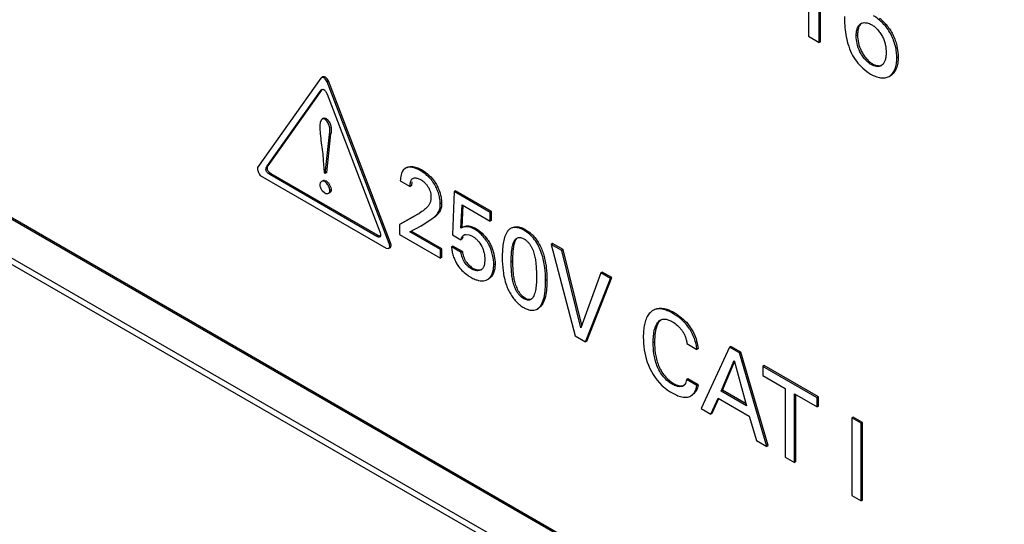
# Model space of a CAD drawing. Header units: inches. Extents: x 0 to 34, y 0 to 22.
# Tile 39 of 119: x 5.165 to 5.683, y 15.728 to 15.994. Entities that reach past the tile are written whole.
import ezdxf

# ---------------------------------------------------------------- set-up
doc = ezdxf.new("R2010")
doc.units = ezdxf.units.IN
doc.header["$LTSCALE"] = 1.87
doc.header["$MEASUREMENT"] = 0
doc.layers.get('0').update_dxf_attribs({"linetype": 'CONTINUOUS'})
doc.layers.add('02___PRT_ALL_AXES', color=7, linetype='CONTINUOUS')

msp = doc.modelspace()

# ---------------------------------------------------------------- linework, layer by layer
at = {"color": 7, "linetype": 'CONTINUOUS'}
for p, q in [((5.9000485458, 15.4614336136), (4.1322742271, 16.4821243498)), ((5.9007556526, 15.4618418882), (4.1329813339, 16.4825326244)), ((4.132284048, 16.4617202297), (5.9000460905, 15.4410365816)), ((5.5866323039, 15.9819027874), (5.5866323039, 16.0289592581)), ((5.5802712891, 16.0244043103), (5.5802712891, 15.9847590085)), ((5.5859251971, 15.9814945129), (5.5859251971, 16.0285509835)), ((5.5802712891, 15.9847590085), (5.5859251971, 15.9814945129)), ((5.6060821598, 15.9854286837), (5.605375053, 15.9850204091)), ((5.5866323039, 15.9819027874), (5.5859251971, 15.9814945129)), ((5.6274598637, 15.9737664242), (5.6267527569, 15.9733581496)), ((5.6087957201, 15.9679887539), (5.6109424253, 15.966202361)), ((5.6139128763, 15.9702983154), (5.6132057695, 15.9698900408)), ((5.3235759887, 15.9626567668), (5.2901456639, 15.9156205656)), ((5.3238820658, 15.9629202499), (5.3235759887, 15.9626567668)), ((5.324580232, 15.9633438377), (5.3238731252, 15.9629355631)), ((5.3274663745, 15.961227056), (5.3267592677, 15.9608187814)), ((5.3601099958, 15.8760405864), (5.3274663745, 15.961227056)), ((5.6109424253, 15.966202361), (5.6129710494, 15.9648596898)), ((5.6227271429, 15.9636135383), (5.6234342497, 15.9640218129)), ((5.2949753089, 15.9160990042), (5.3235075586, 15.9562436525)), ((5.2956824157, 15.9165072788), (5.323981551, 15.9563239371)), ((5.3235075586, 15.9562436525), (5.3239539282, 15.9566547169)), ((5.3242146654, 15.9566519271), (5.3235075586, 15.9562436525)), ((5.359402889, 15.8756323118), (5.3267592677, 15.9608187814)), ((5.3261783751, 15.9555118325), (5.3267592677, 15.9543497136)), ((5.3267592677, 15.9543497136), (5.3546011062, 15.8816939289)), ((5.323788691, 15.9407340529), (5.3231980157, 15.9394916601)), ((5.3242592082, 15.9411601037), (5.323788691, 15.9407340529)), ((5.3249663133, 15.9415683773), (5.3242592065, 15.9411601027)), ((5.3249663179, 15.94156838), (5.3253979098, 15.9417126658)), ((5.3253979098, 15.9417126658), (5.3262191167, 15.9415079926)), ((5.3262191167, 15.9415079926), (5.3255120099, 15.941099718)), ((5.3262191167, 15.9415079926), (5.3272817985, 15.9405369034)), ((5.3231980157, 15.9394916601), (5.322961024, 15.937811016)), ((5.3258577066, 15.9125646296), (5.3280634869, 15.9329932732)), ((5.3265648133, 15.9129729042), (5.3287705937, 15.9334015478)), ((5.3287705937, 15.9334015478), (5.3280634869, 15.9329932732)), ((5.2956824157, 15.9165072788), (5.2949753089, 15.9160990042)), ((5.3247739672, 15.9193138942), (5.3252149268, 15.9129357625)), ((5.3680829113, 15.9152361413), (5.3668644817, 15.9141564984)), ((5.3684834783, 15.9154357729), (5.368080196, 15.9152408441)), ((5.3684697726, 15.9154595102), (5.3680828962, 15.9152361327)), ((5.3688037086, 15.9156206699), (5.3684834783, 15.9154357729)), ((5.2916211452, 15.9113797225), (5.3578872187, 15.8731185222)), ((5.2973126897, 15.9122989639), (5.2966055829, 15.9118906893)), ((5.3529418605, 15.8793628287), (5.2966055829, 15.9118906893)), ((5.3536489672, 15.8797711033), (5.2973126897, 15.9122989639)), ((5.3252149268, 15.9129357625), (5.3258577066, 15.9125646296)), ((5.3265648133, 15.9129729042), (5.3258577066, 15.9125646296)), ((5.3765513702, 15.9144261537), (5.3758442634, 15.9140178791)), ((5.3231760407, 15.9075537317), (5.322961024, 15.9066399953)), ((5.3238257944, 15.9082383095), (5.3231760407, 15.9075537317)), ((5.3245329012, 15.9086465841), (5.3238257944, 15.9082383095)), ((5.3253644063, 15.9088630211), (5.3262672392, 15.9086042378)), ((5.3262672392, 15.9086042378), (5.3255601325, 15.9081959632)), ((5.3262672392, 15.9086042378), (5.3272178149, 15.9077831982)), ((5.328254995, 15.9035833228), (5.3280402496, 15.9047289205)), ((5.3287306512, 15.9051869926), (5.3289621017, 15.9039915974)), ((5.3653427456, 15.9086365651), (5.37049284, 15.9056629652)), ((5.3711999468, 15.9060712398), (5.37049284, 15.9056629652)), ((5.3713513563, 15.908128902), (5.3711999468, 15.9060712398)), ((5.3242020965, 15.9034591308), (5.3255601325, 15.902248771)), ((5.327611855, 15.9020424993), (5.3283189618, 15.9024507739)), ((5.3289621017, 15.9039915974), (5.328254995, 15.9035833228)), ((5.3936211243, 15.9030177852), (5.392738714, 15.8801830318)), ((5.3943282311, 15.9034260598), (5.3936211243, 15.9030177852)), ((5.4127159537, 15.89199267), (5.3936211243, 15.9030177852)), ((5.4134230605, 15.8924009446), (5.3943282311, 15.9034260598)), ((5.387053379, 15.8969176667), (5.3863462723, 15.8965093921)), ((5.3972077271, 15.8836598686), (5.3978455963, 15.8959882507)), ((5.3978455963, 15.8959882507), (5.4127159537, 15.8874022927)), ((5.3979148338, 15.8840681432), (5.3985116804, 15.895603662)), ((5.3745891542, 15.8910048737), (5.364848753, 15.8855775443)), ((5.3732180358, 15.8902559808), (5.3655558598, 15.8859858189)), ((5.374441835, 15.8909380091), (5.3737347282, 15.8905297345)), ((5.3762375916, 15.8848378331), (5.3825195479, 15.8889184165)), ((5.3832266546, 15.8893266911), (5.3825195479, 15.8889184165)), ((5.4134230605, 15.8924009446), (5.4127159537, 15.89199267)), ((5.4127159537, 15.8874022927), (5.4127159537, 15.89199267)), ((5.4134230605, 15.8878105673), (5.4134230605, 15.8924009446)), ((5.3655558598, 15.8859858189), (5.364848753, 15.8855775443)), ((5.364848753, 15.8855775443), (5.364848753, 15.8804167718)), ((5.3702964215, 15.8817455), (5.3762375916, 15.8848378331)), ((5.3769446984, 15.8852461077), (5.3762375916, 15.8848378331)), ((5.3979148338, 15.8840681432), (5.3972077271, 15.8836598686)), ((5.4050792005, 15.8835636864), (5.4043720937, 15.8831554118)), ((5.4050792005, 15.8835636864), (5.4060206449, 15.882966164)), ((5.4134230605, 15.8878105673), (5.4127159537, 15.8874022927)), ((5.4240763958, 15.883885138), (5.423369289, 15.8834768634)), ((5.3536489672, 15.8797711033), (5.3529418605, 15.8793628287)), ((5.3546920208, 15.879405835), (5.3536489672, 15.8797711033)), ((5.3549086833, 15.8795833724), (5.3545838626, 15.8790953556)), ((5.364848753, 15.8804167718), (5.3864469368, 15.8679462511)), ((5.3864469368, 15.8724203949), (5.3702964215, 15.8817455)), ((5.3871540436, 15.8728286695), (5.3710035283, 15.8821537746)), ((5.392738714, 15.8801830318), (5.3972077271, 15.8776026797)), ((5.3983191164, 15.8790276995), (5.3979148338, 15.8780109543)), ((5.399483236, 15.8803888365), (5.3987761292, 15.8799805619)), ((5.3987761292, 15.8799805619), (5.3999940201, 15.8803265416)), ((5.3999940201, 15.8803265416), (5.4015667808, 15.8801428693)), ((5.4015667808, 15.8801428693), (5.4033413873, 15.8793875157)), ((5.4060206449, 15.882966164), (5.4083510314, 15.881038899)), ((5.4311085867, 15.8829839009), (5.43040148, 15.8825756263)), ((5.4311085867, 15.8829839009), (5.4331511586, 15.881599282)), ((5.3578872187, 15.8731185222), (5.3592009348, 15.8729895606)), ((5.3599087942, 15.8733965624), (5.3592016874, 15.8729882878)), ((5.3601099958, 15.8760405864), (5.359402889, 15.8756323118)), ((5.3604485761, 15.8747534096), (5.3601099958, 15.8760405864)), ((5.3930043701, 15.8742679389), (5.3922972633, 15.8738596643)), ((5.3973997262, 15.8709135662), (5.3922972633, 15.8738596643)), ((5.398106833, 15.8713218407), (5.3930043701, 15.8742679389)), ((5.3979148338, 15.8780109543), (5.3972077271, 15.8776026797)), ((5.4455473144, 15.8755526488), (5.4448402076, 15.8751443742)), ((5.4502878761, 15.8719989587), (5.4448402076, 15.8751443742)), ((5.4448402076, 15.8751443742), (5.4574571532, 15.8269458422)), ((5.4509949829, 15.8724072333), (5.4455473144, 15.8755526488)), ((5.3871540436, 15.8728286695), (5.3864469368, 15.8724203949)), ((5.3864469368, 15.8679462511), (5.3864469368, 15.8724203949)), ((5.3871540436, 15.8683545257), (5.3864469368, 15.8679462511)), ((5.3871540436, 15.8683545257), (5.3871540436, 15.8728286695)), ((5.398106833, 15.8713218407), (5.3973997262, 15.8709135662)), ((5.4509949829, 15.8724072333), (5.4502878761, 15.8719989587)), ((5.4603484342, 15.8312236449), (5.4502878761, 15.8719989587)), ((5.4608318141, 15.832538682), (5.4509949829, 15.8724072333)), ((5.4152360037, 15.8647763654), (5.4145288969, 15.8643680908)), ((5.4244333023, 15.8662653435), (5.4237261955, 15.8658570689)), ((5.40375092, 15.8625149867), (5.4030438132, 15.8621067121)), ((5.4709511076, 15.8600682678), (5.4603484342, 15.8312236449)), ((5.4635588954, 15.8242393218), (5.4766168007, 15.8576135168)), ((5.4716582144, 15.8604765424), (5.4709511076, 15.8600682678)), ((5.4759096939, 15.8572052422), (5.4709511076, 15.8600682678)), ((5.4766168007, 15.8576135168), (5.4716582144, 15.8604765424)), ((5.4766168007, 15.8576135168), (5.4759096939, 15.8572052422)), ((5.4112521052, 15.856602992), (5.411959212, 15.8570112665)), ((5.4424930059, 15.8564632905), (5.4417858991, 15.8560550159)), ((5.4628517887, 15.8238310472), (5.4759096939, 15.8572052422)), ((5.4310560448, 15.8469154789), (5.430348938, 15.8465072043)), ((5.4345090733, 15.8464176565), (5.434095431, 15.8461195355)), ((5.4370767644, 15.8409227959), (5.4373151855, 15.8410519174)), ((5.4373152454, 15.8410518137), (5.4380223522, 15.8414600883)), ((5.4990423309, 15.84069709), (5.4983352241, 15.8402888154)), ((5.5094746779, 15.8392093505), (5.5087675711, 15.8388010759)), ((5.5111200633, 15.8381921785), (5.5134088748, 15.836507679)), ((5.4574571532, 15.8269458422), (5.4628517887, 15.8238310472)), ((5.4635588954, 15.8242393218), (5.4628517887, 15.8238310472)), ((5.4992172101, 15.8237114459), (5.4985101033, 15.8233031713)), ((5.5162290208, 15.8228758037), (5.5214802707, 15.8198437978)), ((5.5215355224, 15.823892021), (5.5221873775, 15.8202520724)), ((5.5393784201, 15.8213757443), (5.5386713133, 15.8209674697)), ((5.54462967, 15.8183437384), (5.5393784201, 15.8213757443)), ((5.5221873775, 15.8202520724), (5.5214802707, 15.8198437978)), ((5.5386713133, 15.8209674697), (5.5237528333, 15.7886675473)), ((5.5439225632, 15.8179354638), (5.5386713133, 15.8209674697)), ((5.54462967, 15.8183437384), (5.5439225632, 15.8179354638)), ((5.5582557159, 15.7687460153), (5.5439225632, 15.8179354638)), ((5.5589628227, 15.7691542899), (5.54462967, 15.8183437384)), ((5.5342067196, 15.7978752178), (5.5410789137, 15.8139680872)), ((5.5349138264, 15.7982834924), (5.5412870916, 15.8132080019)), ((5.5410789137, 15.8139680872), (5.547605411, 15.7901389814)), ((5.5568194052, 15.8113055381), (5.5561122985, 15.8108972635)), ((5.5847260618, 15.7943760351), (5.5561122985, 15.8108972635)), ((5.5561122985, 15.8108972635), (5.5561122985, 15.8060823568)), ((5.5854331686, 15.7947843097), (5.5568194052, 15.8113055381)), ((5.5561122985, 15.8060823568), (5.5679902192, 15.7992241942)), ((5.5092301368, 15.8018893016), (5.50852303, 15.801481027)), ((5.5149699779, 15.8010115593), (5.5142628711, 15.8006032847)), ((5.516686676, 15.804328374), (5.5159795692, 15.8039200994)), ((5.5213791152, 15.8008024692), (5.5159795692, 15.8039200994)), ((5.5220862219, 15.8012107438), (5.516686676, 15.804328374)), ((5.5220862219, 15.8012107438), (5.5213791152, 15.8008024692)), ((5.5182316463, 15.7953398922), (5.518938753, 15.7957481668)), ((5.5349138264, 15.7982834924), (5.5342067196, 15.7978752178)), ((5.547605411, 15.7901389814), (5.5342067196, 15.7978752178)), ((5.5473397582, 15.7911089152), (5.5349138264, 15.7982834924)), ((5.5679902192, 15.7992241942), (5.5679902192, 15.7631254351)), ((5.572848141, 15.7964192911), (5.5847260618, 15.7895611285)), ((5.572848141, 15.760320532), (5.572848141, 15.7964192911)), ((5.5735552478, 15.7607288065), (5.5735552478, 15.7960110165)), ((5.5288071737, 15.7857492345), (5.5326388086, 15.7941901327)), ((5.5295142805, 15.7861575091), (5.5330714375, 15.7939937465)), ((5.5326388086, 15.7941901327), (5.5490775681, 15.784698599)), ((5.5854331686, 15.7947843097), (5.5847260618, 15.7943760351)), ((5.5847260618, 15.7895611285), (5.5847260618, 15.7943760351)), ((5.5854331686, 15.7899694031), (5.5854331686, 15.7947843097)), ((5.5237528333, 15.7886675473), (5.5288071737, 15.7857492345)), ((5.5295142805, 15.7861575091), (5.5288071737, 15.7857492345)), ((5.5854331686, 15.7899694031), (5.5847260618, 15.7895611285)), ((5.5490775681, 15.784698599), (5.5529042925, 15.7718358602)), ((5.6037614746, 15.7842017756), (5.6030543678, 15.783793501)), ((5.6079599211, 15.780961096), (5.6030543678, 15.783793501)), ((5.6030543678, 15.783793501), (5.6030543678, 15.7428798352)), ((5.6086670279, 15.7813693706), (5.6037614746, 15.7842017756)), ((5.6086670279, 15.7813693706), (5.6079599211, 15.780961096)), ((5.6079599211, 15.7400474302), (5.6079599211, 15.780961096)), ((5.6086670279, 15.7404557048), (5.6086670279, 15.7813693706)), ((5.5529042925, 15.7718358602), (5.5582557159, 15.7687460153)), ((5.5589628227, 15.7691542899), (5.5582557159, 15.7687460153)), ((5.5679902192, 15.7631254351), (5.572848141, 15.760320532)), ((5.5735552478, 15.7607288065), (5.572848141, 15.760320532)), ((5.6030543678, 15.7428798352), (5.6079599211, 15.7400474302)), ((5.6086670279, 15.7404557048), (5.6079599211, 15.7400474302))]:
    msp.add_line(p, q, dxfattribs=at)
for centre, radius, start, end in [((5.6023114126, 15.9749823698), 0.0246307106, 46.5619869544, 51.7625713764), ((5.6169723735, 15.972099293), 0.0032200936, 300.035889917, 306.7395952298), ((5.3702210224, 15.911187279), 0.004590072, 108.1716880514, 112.2435236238), ((5.3655074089, 15.8953190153), 0.0220692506, 53.4787491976, 59.9720083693), ((5.3253425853, 15.9072414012), 0.0016217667, 89.2290574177, 119.9510915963), ((5.3578105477, 15.9200926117), 0.0335758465, 299.9775266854, 301.3703942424), ((5.4206802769, 15.8656357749), 0.0202572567, 44.2150903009, 52.0026229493), ((5.4132780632, 15.8764424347), 0.0215636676, 226.4141874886, 235.2922336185), ((5.4126829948, 15.8755833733), 0.0205186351, 235.292357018, 239.942804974), ((5.4062791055, 15.8643889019), 0.0030706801, 299.9858057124, 306.4484580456), ((5.4391585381, 15.8567915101), 0.0174037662, 224.1097884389, 230.2230763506), ((5.4386864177, 15.8562552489), 0.0166895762, 230.2908578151, 231.3674797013), ((5.4385101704, 15.8560292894), 0.0164030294, 231.3556270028, 239.9683723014), ((5.4935354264, 15.8115865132), 0.0318917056, 56.5378561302, 60.0136934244), ((5.4988700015, 15.8175993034), 0.0235228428, 15.5164591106, 17.0620021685), ((5.521982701, 15.8209840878), 0.0276387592, 226.6831375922, 235.9651593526), ((5.5125092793, 15.8032110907), 0.0031425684, 303.9184449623, 318.2947510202), ((5.5124517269, 15.8032615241), 0.0032190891, 318.3060907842, 324.5158150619), ((5.5217121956, 15.8205698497), 0.0271440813, 235.9489470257, 239.9745188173)]:
    msp.add_arc(centre, radius, start, end, dxfattribs=at)
for points, knots in [([(5.5991888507, 15.9952561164), (5.5991888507, 15.9920750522), (5.5994693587, 15.9871650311), (5.6009162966, 15.9806488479), (5.6021440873, 15.9773758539), (5.6029006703, 15.9757737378)], [0, 0, 0, 0, 0.4776460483, 0.733962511, 1, 1, 1, 1]), ([(5.6267527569, 15.9733581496), (5.6267527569, 15.9743591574), (5.6266090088, 15.976448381), (5.6260187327, 15.9796297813), (5.625017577, 15.9828834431), (5.6235848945, 15.9860709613), (5.621692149, 15.9890264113), (5.6194627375, 15.9916443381), (5.6170498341, 15.9938494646), (5.6153146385, 15.9950591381), (5.6144432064, 15.9955622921)], [0, 0, 0, 0, 0.1133314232, 0.2363918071, 0.3656044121, 0.4978604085, 0.6307970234, 0.7615454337, 0.8860740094, 1, 1, 1, 1]), ([(5.6192467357, 15.9928671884), (5.6199017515, 15.9922483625), (5.6211652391, 15.9909246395), (5.6228614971, 15.9887426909), (5.6243190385, 15.9863608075), (5.6254850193, 15.9838369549), (5.6263760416, 15.9812524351), (5.6271845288, 15.9779166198), (5.6274598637, 15.9753955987), (5.6274598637, 15.9737664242)], [0, 0, 0, 0, 0.1266116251, 0.2566080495, 0.3876352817, 0.5180576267, 0.6464803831, 0.7710896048, 1, 1, 1, 1]), ([(5.605375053, 15.9850204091), (5.605375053, 15.9856987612), (5.6054502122, 15.9870077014), (5.6058389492, 15.9888409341), (5.6064589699, 15.9901736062), (5.6071611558, 15.9909893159), (5.6075750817, 15.9912954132), (5.6077927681, 15.9914211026)], [0, 0, 0, 0, 0.2855397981, 0.5498932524, 0.7855047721, 0.8941918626, 1, 1, 1, 1]), ([(5.6066485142, 15.9893396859), (5.6064397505, 15.988740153), (5.6061584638, 15.9874384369), (5.6060821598, 15.9861155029), (5.6060821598, 15.9854286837)], [0, 0, 0, 0, 0.4803356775, 1, 1, 1, 1]), ([(5.6081936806, 15.9916298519), (5.6078354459, 15.9913675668), (5.6071985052, 15.9906562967), (5.6068088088, 15.989800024), (5.6066485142, 15.9893396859)], [0, 0, 0, 0, 0.4766706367, 1, 1, 1, 1]), ([(5.6077927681, 15.9914211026), (5.6081537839, 15.9916295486), (5.6089873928, 15.9919239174), (5.609863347, 15.9919553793), (5.6103105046, 15.9919207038)], [0, 0, 0, 0, 0.4817257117, 1, 1, 1, 1]), ([(5.6103105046, 15.9919207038), (5.6105722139, 15.9919004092), (5.6116888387, 15.9917373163), (5.6127554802, 15.9912988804), (5.6135033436, 15.9908670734)], [0, 0, 0, 0, 0.2331078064, 1, 1, 1, 1]), ([(5.6135033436, 15.9908670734), (5.6140857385, 15.9905308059), (5.6152354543, 15.989675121), (5.6168014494, 15.9881004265), (5.618234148, 15.9862471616), (5.619438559, 15.9842272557), (5.6203095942, 15.9821206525), (5.6209739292, 15.9793894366), (5.62109934, 15.9773360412), (5.62109934, 15.976010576)], [0, 0, 0, 0, 0.1157249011, 0.2449468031, 0.381251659, 0.5178170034, 0.6484833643, 0.7719126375, 1, 1, 1, 1]), ([(5.6132057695, 15.9698900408), (5.6126201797, 15.9702281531), (5.6114686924, 15.9710862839), (5.609910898, 15.9726709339), (5.6084934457, 15.9745361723), (5.6069296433, 15.9772319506), (5.6057170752, 15.9807539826), (5.605375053, 15.9836503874), (5.605375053, 15.9850204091)], [0, 0, 0, 0, 0.1145231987, 0.2414977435, 0.3754014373, 0.5102203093, 0.7679663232, 1, 1, 1, 1]), ([(5.6060821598, 15.9854286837), (5.6060821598, 15.984058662), (5.6064241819, 15.9811622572), (5.6076367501, 15.9776402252), (5.6092005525, 15.9749444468), (5.6106180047, 15.9730792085), (5.6121757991, 15.9714945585), (5.6133272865, 15.9706364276), (5.6139128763, 15.9702983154)], [0, 0, 0, 0, 0.2320336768, 0.4897796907, 0.6245985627, 0.7585022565, 0.8854768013, 1, 1, 1, 1]), ([(5.6029006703, 15.9757737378), (5.6036129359, 15.974294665), (5.605381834, 15.9715144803), (5.6076001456, 15.9690925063), (5.6087957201, 15.9679887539)], [0, 0, 0, 0, 0.5022138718, 1, 1, 1, 1]), ([(5.62109934, 15.976010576), (5.62109934, 15.9753451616), (5.6210234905, 15.9740488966), (5.6205735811, 15.9717683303), (5.6197419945, 15.9701477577), (5.6188985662, 15.9695188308)], [0, 0, 0, 0, 0.2841586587, 0.5507098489, 1, 1, 1, 1]), ([(5.6227271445, 15.9636135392), (5.6234083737, 15.9640068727), (5.6246533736, 15.9651671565), (5.6258808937, 15.9675082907), (5.6266032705, 15.9703049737), (5.6267527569, 15.9723148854), (5.6267527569, 15.9733581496)], [0, 0, 0, 0, 0.2151322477, 0.4516313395, 0.7146813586, 1, 1, 1, 1]), ([(5.6274598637, 15.9737664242), (5.6274598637, 15.9727231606), (5.6273103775, 15.9707132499), (5.6265880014, 15.9679165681), (5.6253604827, 15.9655754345), (5.6241154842, 15.9644151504), (5.6234342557, 15.9640218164)], [0, 0, 0, 0, 0.2853186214, 0.5483686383, 0.7848677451, 1, 1, 1, 1]), ([(5.6185841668, 15.9693116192), (5.6182307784, 15.9691075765), (5.6174026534, 15.968830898), (5.6160452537, 15.9688291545), (5.6146063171, 15.9691818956), (5.613670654, 15.9696216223), (5.6132057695, 15.9698900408)], [0, 0, 0, 0, 0.217250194, 0.4532412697, 0.7142063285, 1, 1, 1, 1]), ([(5.6139128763, 15.9702983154), (5.6143084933, 15.9700698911), (5.6157458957, 15.9693681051), (5.617495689, 15.9690874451), (5.6186004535, 15.9694225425)], [0, 0, 0, 0, 0.2835153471, 1, 1, 1, 1]), ([(5.3267592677, 15.9608187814), (5.32661924, 15.9611841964), (5.3262440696, 15.9618587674), (5.3256017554, 15.9625465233), (5.3250201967, 15.9629043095), (5.3246066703, 15.9630505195), (5.3242132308, 15.9630679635), (5.3239759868, 15.9629899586), (5.3238749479, 15.9629326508)], [0, 0, 0, 0, 0.2979919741, 0.5810928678, 0.7052599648, 0.8150104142, 0.9115452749, 1, 1, 1, 1]), ([(5.3274663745, 15.961227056), (5.3273258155, 15.9615938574), (5.3269532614, 15.9622711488), (5.32630632, 15.9629551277), (5.3257257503, 15.963313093), (5.325312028, 15.9634574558), (5.3249188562, 15.9634800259), (5.324681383, 15.9634008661), (5.3245808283, 15.9633428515)], [0, 0, 0, 0, 0.2989927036, 0.581317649, 0.70539229, 0.8150953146, 0.9116364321, 1, 1, 1, 1]), ([(5.6129710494, 15.9648596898), (5.6138158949, 15.9643718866), (5.6155108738, 15.9635563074), (5.618110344, 15.9628478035), (5.6205754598, 15.9627685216), (5.6220893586, 15.9632452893), (5.6227271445, 15.9636135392)], [0, 0, 0, 0, 0.2858542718, 0.5482084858, 0.7842045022, 1, 1, 1, 1]), ([(5.3239531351, 15.9566560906), (5.3241098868, 15.9567465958), (5.3244860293, 15.9568692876), (5.3249940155, 15.9567534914), (5.3253671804, 15.9565006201), (5.3257645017, 15.9561183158), (5.326019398, 15.9557651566), (5.3261783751, 15.9555118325)], [0, 0, 0, 0, 0.1950006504, 0.4078854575, 0.5344962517, 0.6777957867, 1, 1, 1, 1]), ([(5.3255120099, 15.941099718), (5.3253081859, 15.9412174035), (5.3248787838, 15.9413794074), (5.3244318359, 15.9412597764), (5.3242592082, 15.9411601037)], [0, 0, 0, 0, 0.5414350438, 1, 1, 1, 1]), ([(5.3280634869, 15.9329932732), (5.3281353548, 15.9336347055), (5.3282690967, 15.9346149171), (5.3282616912, 15.9359707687), (5.3280363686, 15.9375055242), (5.3273781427, 15.9390347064), (5.3264299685, 15.9403666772), (5.3258319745, 15.9409149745), (5.3255120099, 15.941099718)], [0, 0, 0, 0, 0.2161334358, 0.3305810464, 0.4528293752, 0.7337570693, 0.8762798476, 1, 1, 1, 1]), ([(5.3272817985, 15.9405369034), (5.3275091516, 15.9402529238), (5.3279184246, 15.939641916), (5.3284024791, 15.9386771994), (5.3287418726, 15.937703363), (5.3289784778, 15.9364865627), (5.3289800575, 15.935044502), (5.3288307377, 15.9339383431), (5.3287705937, 15.9334015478)], [0, 0, 0, 0, 0.1450436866, 0.2920007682, 0.429378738, 0.5548741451, 0.7846320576, 1, 1, 1, 1]), ([(5.322961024, 15.937811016), (5.322961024, 15.9363053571), (5.3231508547, 15.933235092), (5.3237162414, 15.928620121), (5.3243471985, 15.9239705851), (5.3246628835, 15.9208581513), (5.3247739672, 15.9193138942)], [0, 0, 0, 0, 0.2429353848, 0.4954662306, 0.7501930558, 1, 1, 1, 1]), ([(5.2901456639, 15.9156205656), (5.2901108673, 15.9152839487), (5.2901433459, 15.9145573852), (5.2905226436, 15.9130739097), (5.2911164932, 15.9120101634), (5.2916211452, 15.9113797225)], [0, 0, 0, 0, 0.2217638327, 0.4708075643, 1, 1, 1, 1]), ([(5.2966055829, 15.9118906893), (5.2962187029, 15.912114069), (5.2956788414, 15.9125609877), (5.2950912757, 15.9132716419), (5.2947514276, 15.9138798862), (5.2945963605, 15.9145186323), (5.2946021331, 15.9151249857), (5.2947279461, 15.9156582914), (5.2948824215, 15.9159696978), (5.2949753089, 15.9160990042)], [0, 0, 0, 0, 0.2657969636, 0.4096447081, 0.5477742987, 0.6762740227, 0.7960416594, 0.9052735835, 1, 1, 1, 1]), ([(5.2973126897, 15.9122989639), (5.2969258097, 15.9125223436), (5.2963859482, 15.9129692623), (5.2957983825, 15.9136799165), (5.2954585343, 15.9142881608), (5.2953034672, 15.9149269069), (5.2953092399, 15.9155332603), (5.2954350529, 15.916066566), (5.2955895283, 15.9163779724), (5.2956824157, 15.9165072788)], [0, 0, 0, 0, 0.2657969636, 0.4096447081, 0.5477742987, 0.6762740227, 0.7960416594, 0.9052735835, 1, 1, 1, 1]), ([(5.3758442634, 15.9140178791), (5.3752376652, 15.9143681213), (5.3740312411, 15.9149835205), (5.3721930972, 15.9156216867), (5.3704259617, 15.9158778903), (5.3692954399, 15.9157145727), (5.3687895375, 15.9155484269)], [0, 0, 0, 0, 0.2835241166, 0.5466682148, 0.7844634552, 1, 1, 1, 1]), ([(5.369190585, 15.9158440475), (5.369345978, 15.9159076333), (5.3700020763, 15.9161346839), (5.3707053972, 15.9162141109), (5.3712306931, 15.9162034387)], [0, 0, 0, 0, 0.2421726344, 1, 1, 1, 1]), ([(5.3712306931, 15.9162034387), (5.3721122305, 15.916185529), (5.3739829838, 15.9157528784), (5.3756837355, 15.9149271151), (5.3765513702, 15.9144261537)], [0, 0, 0, 0, 0.468104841, 1, 1, 1, 1]), ([(5.3668644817, 15.9141564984), (5.3665962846, 15.9138145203), (5.3661275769, 15.9130305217), (5.3656529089, 15.9116969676), (5.3653894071, 15.9102066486), (5.3653560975, 15.9091689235), (5.3653427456, 15.9086365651)], [0, 0, 0, 0, 0.2238723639, 0.4659792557, 0.7256850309, 1, 1, 1, 1]), ([(5.37049284, 15.9056629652), (5.37049284, 15.9060965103), (5.3705167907, 15.9069349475), (5.3706639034, 15.9079530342), (5.3709025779, 15.908676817), (5.3711419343, 15.9091377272), (5.3714612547, 15.9095145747), (5.3717211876, 15.909704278), (5.3718576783, 15.9097830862)], [0, 0, 0, 0, 0.2867207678, 0.5544909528, 0.6762783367, 0.7893089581, 0.8957671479, 1, 1, 1, 1]), ([(5.3718576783, 15.9097830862), (5.371977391, 15.9098522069), (5.372510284, 15.9100966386), (5.3731149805, 15.9101503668), (5.373559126, 15.9101214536)], [0, 0, 0, 0, 0.236978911, 1, 1, 1, 1]), ([(5.373559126, 15.9101214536), (5.3737633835, 15.9101081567), (5.3746312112, 15.909988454), (5.3754615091, 15.9096519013), (5.376041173, 15.9093172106)], [0, 0, 0, 0, 0.2341885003, 1, 1, 1, 1]), ([(5.3863462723, 15.8965093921), (5.3863462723, 15.8973252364), (5.3861956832, 15.8990384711), (5.3856232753, 15.9016356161), (5.3846963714, 15.9042732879), (5.3834260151, 15.9068094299), (5.3818002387, 15.9090930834), (5.3799293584, 15.9110586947), (5.3779387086, 15.9126999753), (5.3765399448, 15.9136162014), (5.3758442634, 15.9140178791)], [0, 0, 0, 0, 0.1146812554, 0.2407045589, 0.3729980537, 0.5067151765, 0.6380758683, 0.7654917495, 0.8870797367, 1, 1, 1, 1]), ([(5.378641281, 15.9130546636), (5.3790208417, 15.9127740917), (5.3805623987, 15.9115585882), (5.3819471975, 15.9101380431), (5.3828577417, 15.9089572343)], [0, 0, 0, 0, 0.2404364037, 1, 1, 1, 1]), ([(5.322961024, 15.9066399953), (5.322961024, 15.9061005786), (5.3231157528, 15.9052442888), (5.323644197, 15.9042086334), (5.3240034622, 15.9037017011), (5.3242020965, 15.9034591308)], [0, 0, 0, 0, 0.4656843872, 0.7293330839, 1, 1, 1, 1]), ([(5.3255601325, 15.9081959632), (5.3252869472, 15.9083536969), (5.3246841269, 15.9085417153), (5.3240717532, 15.908380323), (5.3238257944, 15.9082383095)], [0, 0, 0, 0, 0.5262224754, 1, 1, 1, 1]), ([(5.3280402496, 15.9047289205), (5.3279227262, 15.9050845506), (5.3276156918, 15.9057875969), (5.3270279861, 15.9067577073), (5.3263538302, 15.9075900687), (5.325830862, 15.9080396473), (5.3255601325, 15.9081959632)], [0, 0, 0, 0, 0.2594691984, 0.5289910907, 0.7834326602, 1, 1, 1, 1]), ([(5.3272178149, 15.9077831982), (5.3275514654, 15.9074056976), (5.3281316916, 15.9065760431), (5.3285688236, 15.9056623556), (5.3287306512, 15.9051869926)], [0, 0, 0, 0, 0.5008257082, 1, 1, 1, 1]), ([(5.376041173, 15.9093172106), (5.3764217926, 15.9090974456), (5.3771822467, 15.9085651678), (5.3782476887, 15.9076004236), (5.3792463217, 15.906462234), (5.3801150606, 15.9051974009), (5.3807866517, 15.9038431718), (5.3813407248, 15.9020411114), (5.3814888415, 15.9006583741), (5.3814888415, 15.8997681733)], [0, 0, 0, 0, 0.1147642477, 0.241360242, 0.3745607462, 0.5092470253, 0.640986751, 0.7675513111, 1, 1, 1, 1]), ([(5.3828577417, 15.9089572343), (5.3832871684, 15.9084003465), (5.3840894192, 15.9072285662), (5.3847506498, 15.9059723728), (5.3850514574, 15.905325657)], [0, 0, 0, 0, 0.4964625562, 1, 1, 1, 1]), ([(5.3850514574, 15.905325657), (5.3856947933, 15.9039425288), (5.386431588, 15.9018037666), (5.3869551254, 15.8989497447), (5.387053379, 15.8975754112), (5.387053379, 15.8969176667)], [0, 0, 0, 0, 0.526222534, 0.7730994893, 1, 1, 1, 1]), ([(5.3255601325, 15.902248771), (5.3258947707, 15.9020555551), (5.3265726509, 15.9017960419), (5.327332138, 15.9018809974), (5.3276118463, 15.9020424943)], [0, 0, 0, 0, 0.5447072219, 1, 1, 1, 1]), ([(5.3276118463, 15.9020424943), (5.3277217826, 15.9021059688), (5.327929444, 15.9022774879), (5.328132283, 15.9026482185), (5.328235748, 15.9030951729), (5.328254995, 15.9034157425), (5.328254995, 15.9035833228)], [0, 0, 0, 0, 0.2179563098, 0.4505733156, 0.7122754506, 1, 1, 1, 1]), ([(5.3289621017, 15.9039915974), (5.3289621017, 15.9038240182), (5.328942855, 15.9035034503), (5.3288393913, 15.9030564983), (5.3286365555, 15.9026857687), (5.3284288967, 15.9025142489), (5.3283189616, 15.9024507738)], [0, 0, 0, 0, 0.2877243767, 0.5494265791, 0.7820437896, 1, 1, 1, 1]), ([(5.3814888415, 15.8997681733), (5.3814888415, 15.8991742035), (5.3813592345, 15.8980410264), (5.380790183, 15.896513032), (5.3799686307, 15.8952626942), (5.3793108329, 15.8945716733), (5.3789854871, 15.8942423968)], [0, 0, 0, 0, 0.2856921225, 0.5422176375, 0.7773526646, 1, 1, 1, 1]), ([(5.3789854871, 15.8942423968), (5.3787072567, 15.8939672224), (5.3775624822, 15.8929180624), (5.3762793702, 15.8920292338), (5.3752890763, 15.8914248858)], [0, 0, 0, 0, 0.2522284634, 1, 1, 1, 1]), ([(5.3825195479, 15.8889184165), (5.3830184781, 15.8893604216), (5.3840310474, 15.8902628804), (5.3853800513, 15.891883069), (5.3861172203, 15.8936097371), (5.3863384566, 15.895199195), (5.3863462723, 15.8960618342), (5.3863462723, 15.8965093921)], [0, 0, 0, 0, 0.2256530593, 0.4589135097, 0.7082949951, 0.8484861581, 1, 1, 1, 1]), ([(5.387053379, 15.8969176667), (5.387053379, 15.8964701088), (5.3870455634, 15.8956074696), (5.3868243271, 15.8940180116), (5.3860871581, 15.8922913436), (5.3847381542, 15.890671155), (5.3837255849, 15.8897686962), (5.3832266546, 15.8893266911)], [0, 0, 0, 0, 0.1515138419, 0.2917050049, 0.5410864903, 0.7743469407, 1, 1, 1, 1]), ([(5.4043720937, 15.8831554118), (5.4037418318, 15.8835193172), (5.402474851, 15.8841033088), (5.4008080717, 15.8844668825), (5.3995581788, 15.8844728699), (5.3987010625, 15.8843424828), (5.3979144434, 15.8840634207), (5.3974398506, 15.8837964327), (5.3972077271, 15.8836598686)], [0, 0, 0, 0, 0.2891651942, 0.5502839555, 0.6704209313, 0.7841713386, 0.8929933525, 1, 1, 1, 1]), ([(5.3979148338, 15.8840681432), (5.3981469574, 15.8842047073), (5.3986215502, 15.8844716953), (5.3994081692, 15.8847507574), (5.4002652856, 15.8848811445), (5.4015151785, 15.8848751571), (5.4031819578, 15.8845115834), (5.4044489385, 15.8839275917), (5.4050792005, 15.8835636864)], [0, 0, 0, 0, 0.1070066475, 0.2158286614, 0.3295790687, 0.4497160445, 0.7108348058, 1, 1, 1, 1]), ([(5.4233693, 15.8834768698), (5.4231874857, 15.8833718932), (5.4224703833, 15.8828829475), (5.4218993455, 15.882204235), (5.4215403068, 15.8816562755)], [0, 0, 0, 0, 0.2426948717, 1, 1, 1, 1]), ([(5.43040148, 15.8825756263), (5.4297885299, 15.882929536), (5.4285598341, 15.8835204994), (5.4266827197, 15.8840361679), (5.4251638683, 15.8840820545), (5.4240788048, 15.883828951), (5.4235946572, 15.8836069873), (5.4233693, 15.8834768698)], [0, 0, 0, 0, 0.2872594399, 0.5502886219, 0.7854893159, 0.8943863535, 1, 1, 1, 1]), ([(5.424735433, 15.8841913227), (5.4256778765, 15.8845294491), (5.4273626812, 15.8844906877), (5.4294693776, 15.8838345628), (5.4305644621, 15.8832980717), (5.4311085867, 15.8829839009)], [0, 0, 0, 0, 0.4525150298, 0.716038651, 1, 1, 1, 1]), ([(5.3545838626, 15.8790953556), (5.3543639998, 15.8789684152), (5.3539099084, 15.8789755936), (5.3533708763, 15.87914232), (5.3530826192, 15.8792815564), (5.3529418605, 15.8793628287)], [0, 0, 0, 0, 0.4446745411, 0.7153108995, 1, 1, 1, 1]), ([(5.3546011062, 15.8816939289), (5.3547379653, 15.8813332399), (5.3548915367, 15.8807842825), (5.3549658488, 15.8800689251), (5.3549437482, 15.8797331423), (5.3549086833, 15.8795833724)], [0, 0, 0, 0, 0.537050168, 0.7858654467, 1, 1, 1, 1]), ([(5.3972077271, 15.8776026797), (5.3973628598, 15.8780889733), (5.3977183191, 15.8789899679), (5.3983826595, 15.8797534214), (5.3987761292, 15.8799805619)], [0, 0, 0, 0, 0.5290815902, 1, 1, 1, 1]), ([(5.4033413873, 15.8793875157), (5.4038191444, 15.8791116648), (5.4047681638, 15.8784363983), (5.4065381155, 15.8767667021), (5.4083831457, 15.8741987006), (5.4095320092, 15.8707108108), (5.4097716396, 15.8683487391), (5.4097716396, 15.8672254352)], [0, 0, 0, 0, 0.1152343, 0.2419887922, 0.5075464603, 0.7653635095, 1, 1, 1, 1]), ([(5.4145288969, 15.8643680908), (5.4145288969, 15.8660993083), (5.4140964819, 15.8697549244), (5.4125035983, 15.8741788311), (5.4104267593, 15.8774937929), (5.4085762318, 15.8797619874), (5.4065667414, 15.8816821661), (5.4051079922, 15.8827305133), (5.4043720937, 15.8831554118)], [0, 0, 0, 0, 0.2333729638, 0.4918530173, 0.626217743, 0.7591489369, 0.8854505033, 1, 1, 1, 1]), ([(5.4083510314, 15.881038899), (5.4094365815, 15.8799903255), (5.4109197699, 15.8782349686), (5.4125309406, 15.8756555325), (5.4131935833, 15.8742736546), (5.4134844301, 15.8735728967)], [0, 0, 0, 0, 0.4968314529, 0.7502417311, 1, 1, 1, 1]), ([(5.4215403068, 15.8816562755), (5.4212649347, 15.8812360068), (5.4207799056, 15.8803235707), (5.4200106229, 15.8783185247), (5.4193936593, 15.8755348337), (5.4190593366, 15.8719879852), (5.4190126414, 15.8695439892), (5.4190126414, 15.8682962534)], [0, 0, 0, 0, 0.1095356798, 0.2242477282, 0.4674474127, 0.7279894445, 1, 1, 1, 1]), ([(5.4237261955, 15.8658570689), (5.4237261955, 15.8670833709), (5.4237489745, 15.8694819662), (5.4239978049, 15.8724258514), (5.4244583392, 15.8746455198), (5.4250529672, 15.8765394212), (5.425824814, 15.8779522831), (5.4266297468, 15.8784171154)], [0, 0, 0, 0, 0.2780283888, 0.5435589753, 0.6690615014, 0.7892609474, 1, 1, 1, 1]), ([(5.4268791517, 15.8784873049), (5.4267495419, 15.8783686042), (5.4262441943, 15.8778132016), (5.4259075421, 15.87712824), (5.4256951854, 15.8765976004)], [0, 0, 0, 0, 0.2351802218, 1, 1, 1, 1]), ([(5.4266297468, 15.8784171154), (5.4268397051, 15.878538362), (5.4273179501, 15.8787196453), (5.4278248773, 15.8787576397), (5.4280847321, 15.8787498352)], [0, 0, 0, 0, 0.4825650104, 1, 1, 1, 1]), ([(5.4280847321, 15.8787498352), (5.4282757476, 15.8787440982), (5.4291037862, 15.8786532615), (5.4298958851, 15.8783327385), (5.4304496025, 15.878013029)], [0, 0, 0, 0, 0.2301071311, 1, 1, 1, 1]), ([(5.4417858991, 15.8560550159), (5.4417858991, 15.8583678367), (5.4416441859, 15.8619207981), (5.440835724, 15.8667044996), (5.4394318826, 15.8717518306), (5.437087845, 15.8766657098), (5.4334742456, 15.8804803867), (5.4314378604, 15.8819772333), (5.43040148, 15.8825756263)], [0, 0, 0, 0, 0.2298269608, 0.3521783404, 0.4811105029, 0.7505936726, 0.8810800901, 1, 1, 1, 1]), ([(5.435199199, 15.8797622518), (5.4358791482, 15.8790644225), (5.4371573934, 15.8775543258), (5.4387071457, 15.8750114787), (5.439935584, 15.8723016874), (5.4405769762, 15.8704311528), (5.4408555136, 15.8694956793)], [0, 0, 0, 0, 0.2470268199, 0.4993689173, 0.7525315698, 1, 1, 1, 1]), ([(5.3592019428, 15.8729878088), (5.3593597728, 15.8730780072), (5.3596379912, 15.8733985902), (5.35978059, 15.8740616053), (5.3596995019, 15.8748362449), (5.3595233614, 15.8753668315), (5.359402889, 15.8756323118)], [0, 0, 0, 0, 0.190785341, 0.418226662, 0.6940308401, 1, 1, 1, 1]), ([(5.3599086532, 15.8733967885), (5.3600031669, 15.8734515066), (5.3601795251, 15.8736042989), (5.3603571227, 15.8739244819), (5.3604509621, 15.8743185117), (5.3604575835, 15.8746036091), (5.3604485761, 15.8747534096)], [0, 0, 0, 0, 0.2139000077, 0.4453303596, 0.706070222, 1, 1, 1, 1]), ([(5.3922972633, 15.8738596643), (5.3923251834, 15.8730805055), (5.3925322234, 15.8714540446), (5.3929521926, 15.8698722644), (5.3932195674, 15.8690627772)], [0, 0, 0, 0, 0.4776851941, 1, 1, 1, 1]), ([(5.4134844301, 15.8735728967), (5.4140878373, 15.8721190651), (5.4149383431, 15.8692133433), (5.4152360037, 15.8662059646), (5.4152360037, 15.8647763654)], [0, 0, 0, 0, 0.5240505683, 1, 1, 1, 1]), ([(5.4256951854, 15.8765976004), (5.4253961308, 15.8758503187), (5.4249447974, 15.8742400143), (5.4244627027, 15.8707806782), (5.4244333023, 15.8680906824), (5.4244333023, 15.8662653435)], [0, 0, 0, 0, 0.2307853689, 0.4766285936, 1, 1, 1, 1]), ([(5.4304496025, 15.878013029), (5.4308225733, 15.8777976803), (5.431563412, 15.8772814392), (5.4325896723, 15.8763408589), (5.433532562, 15.8752259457), (5.4343257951, 15.8739634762), (5.4349670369, 15.8726136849), (5.4356390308, 15.8707933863), (5.436231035, 15.8685342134), (5.4366442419, 15.865869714), (5.4369545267, 15.862474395), (5.4370237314, 15.8599545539), (5.4370237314, 15.858295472)], [0, 0, 0, 0, 0.0595420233, 0.1242935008, 0.1920020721, 0.260770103, 0.329814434, 0.3982362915, 0.5288007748, 0.6518694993, 0.7706281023, 1, 1, 1, 1]), ([(5.3932195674, 15.8690627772), (5.3933472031, 15.8686763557), (5.3939070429, 15.8671328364), (5.3946429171, 15.8656510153), (5.3952988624, 15.8646047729)], [0, 0, 0, 0, 0.2478685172, 1, 1, 1, 1]), ([(5.4030438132, 15.8621067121), (5.4023197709, 15.8625247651), (5.4008831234, 15.8635756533), (5.3993911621, 15.865300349), (5.398453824, 15.866964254), (5.3978976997, 15.8682944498), (5.3975262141, 15.8696146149), (5.3974102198, 15.8704942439), (5.3973997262, 15.8709135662)], [0, 0, 0, 0, 0.2307584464, 0.4872507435, 0.6223590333, 0.7565772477, 0.8842286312, 1, 1, 1, 1]), ([(5.398106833, 15.8713218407), (5.3981173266, 15.8709025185), (5.3982333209, 15.8700228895), (5.3986048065, 15.8687027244), (5.3991609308, 15.8673725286), (5.4000982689, 15.8657086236), (5.4015902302, 15.8639839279), (5.4030268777, 15.8629330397), (5.40375092, 15.8625149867)], [0, 0, 0, 0, 0.1157713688, 0.2434227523, 0.3776409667, 0.5127492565, 0.7692415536, 1, 1, 1, 1]), ([(5.4190126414, 15.8682962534), (5.4190126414, 15.8659127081), (5.4191862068, 15.862251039), (5.4200630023, 15.8573434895), (5.4207875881, 15.854845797), (5.4212233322, 15.8535922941)], [0, 0, 0, 0, 0.478801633, 0.7334188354, 1, 1, 1, 1]), ([(5.4408555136, 15.8694956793), (5.4415063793, 15.8673097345), (5.4423368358, 15.8629681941), (5.4424930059, 15.8585727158), (5.4424930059, 15.8564632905)], [0, 0, 0, 0, 0.5195161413, 1, 1, 1, 1]), ([(5.3952988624, 15.8646047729), (5.3955208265, 15.8642507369), (5.3964375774, 15.8628958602), (5.3975296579, 15.861662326), (5.3984112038, 15.8608229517)], [0, 0, 0, 0, 0.255557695, 1, 1, 1, 1]), ([(5.4097716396, 15.8672254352), (5.4097716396, 15.8666829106), (5.409733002, 15.865631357), (5.409497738, 15.8641414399), (5.4090826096, 15.8630280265), (5.4085746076, 15.8623192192), (5.4082666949, 15.8620395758), (5.4081033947, 15.8619188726)], [0, 0, 0, 0, 0.2830292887, 0.5478656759, 0.7848712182, 0.8940621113, 1, 1, 1, 1]), ([(5.4112521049, 15.8566029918), (5.4117988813, 15.8569186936), (5.4128019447, 15.8578376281), (5.4138077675, 15.859696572), (5.4144049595, 15.8619265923), (5.4145288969, 15.8635329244), (5.4145288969, 15.8643680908)], [0, 0, 0, 0, 0.2159090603, 0.4521106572, 0.7144002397, 1, 1, 1, 1]), ([(5.4152360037, 15.8647763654), (5.4152360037, 15.8639411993), (5.4151120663, 15.8623348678), (5.4145148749, 15.8601048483), (5.4135090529, 15.8582459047), (5.4125059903, 15.85732697), (5.4119592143, 15.8570112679)], [0, 0, 0, 0, 0.2855997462, 0.5478893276, 0.7840909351, 1, 1, 1, 1]), ([(5.430348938, 15.8465072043), (5.4299844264, 15.8467176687), (5.4292610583, 15.8472239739), (5.4282590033, 15.8481453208), (5.4273345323, 15.8492325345), (5.4262858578, 15.8508662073), (5.4253534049, 15.8530845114), (5.4245881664, 15.8557729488), (5.4240981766, 15.8584024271), (5.4237550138, 15.8617502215), (5.4237261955, 15.8642300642), (5.4237261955, 15.8658570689)], [0, 0, 0, 0, 0.0591762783, 0.1235809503, 0.1909460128, 0.2592403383, 0.3957446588, 0.5272724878, 0.6517995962, 0.7712565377, 1, 1, 1, 1]), ([(5.4244333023, 15.8662653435), (5.4244333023, 15.8646383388), (5.4244621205, 15.8621584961), (5.4248052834, 15.8588107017), (5.4252952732, 15.8561812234), (5.4260605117, 15.853492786), (5.4269929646, 15.8512744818), (5.4280416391, 15.8496408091), (5.4289661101, 15.8485535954), (5.4299681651, 15.8476322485), (5.4306915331, 15.8471259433), (5.4310560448, 15.8469154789)], [0, 0, 0, 0, 0.2287434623, 0.3482004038, 0.4727275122, 0.6042553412, 0.7407596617, 0.8090539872, 0.8764190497, 0.9408237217, 1, 1, 1, 1]), ([(5.402405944, 15.8578239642), (5.402795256, 15.8575991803), (5.4035785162, 15.8571846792), (5.4049618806, 15.8565891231), (5.4065243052, 15.8561099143), (5.4082382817, 15.8558762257), (5.4098445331, 15.855994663), (5.4108228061, 15.8563551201), (5.4112521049, 15.8566029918)], [0, 0, 0, 0, 0.144968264, 0.2854191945, 0.4852377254, 0.6700925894, 0.8401418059, 1, 1, 1, 1]), ([(5.4078137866, 15.8617292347), (5.4074948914, 15.8615451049), (5.4067620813, 15.8612814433), (5.4055563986, 15.8612282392), (5.4042776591, 15.8614955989), (5.4034509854, 15.861871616), (5.4030438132, 15.8621067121)], [0, 0, 0, 0, 0.2214159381, 0.4585992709, 0.717292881, 1, 1, 1, 1]), ([(5.40375092, 15.8625149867), (5.4044034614, 15.8621382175), (5.4057400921, 15.8616143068), (5.4072009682, 15.8616485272), (5.4078241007, 15.8618374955)], [0, 0, 0, 0, 0.5364312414, 1, 1, 1, 1]), ([(5.4370237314, 15.858295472), (5.4370237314, 15.8571588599), (5.4369966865, 15.8549350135), (5.4367584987, 15.8522002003), (5.4363509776, 15.8501418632), (5.4359231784, 15.8487232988), (5.4353731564, 15.8474416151), (5.4348314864, 15.8467001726), (5.4345090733, 15.8464176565)], [0, 0, 0, 0, 0.275139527, 0.5382964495, 0.662968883, 0.7824902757, 0.8962297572, 1, 1, 1, 1]), ([(5.4212233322, 15.8535922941), (5.4215021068, 15.8527770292), (5.422175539, 15.8511521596), (5.4234394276, 15.8488225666), (5.424927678, 15.8466325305), (5.426064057, 15.8452941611), (5.4266625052, 15.8446778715)], [0, 0, 0, 0, 0.2458076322, 0.500506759, 0.7549250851, 1, 1, 1, 1]), ([(5.4373152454, 15.8410518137), (5.4377911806, 15.8413266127), (5.4386792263, 15.8420662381), (5.4396957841, 15.843531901), (5.4404702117, 15.8452795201), (5.4412405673, 15.8479462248), (5.4417261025, 15.85157779), (5.4417858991, 15.8545427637), (5.4417858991, 15.8560550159)], [0, 0, 0, 0, 0.1014567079, 0.2094578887, 0.3267546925, 0.4528315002, 0.7208222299, 1, 1, 1, 1]), ([(5.4424930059, 15.8564632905), (5.4424930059, 15.8549510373), (5.4424332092, 15.8519860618), (5.4419476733, 15.8483544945), (5.4411773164, 15.8456877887), (5.4404028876, 15.8439401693), (5.439386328, 15.8424745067), (5.4384982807, 15.8417348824), (5.4380223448, 15.841460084)], [0, 0, 0, 0, 0.2791778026, 0.547168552, 0.6732453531, 0.7905421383, 0.8985432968, 1, 1, 1, 1]), ([(5.434095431, 15.8461195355), (5.4338508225, 15.8459782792), (5.4332790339, 15.845780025), (5.4323346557, 15.8457728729), (5.4313291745, 15.846013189), (5.4306743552, 15.8463193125), (5.430348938, 15.8465072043)], [0, 0, 0, 0, 0.215877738, 0.4514487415, 0.7128164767, 1, 1, 1, 1]), ([(5.4310560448, 15.8469154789), (5.4313101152, 15.8467687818), (5.4322424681, 15.8463101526), (5.4333480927, 15.8461036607), (5.4340831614, 15.8462562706)], [0, 0, 0, 0, 0.2809820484, 1, 1, 1, 1]), ([(5.4303008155, 15.8418283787), (5.4308912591, 15.8414874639), (5.4320698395, 15.8409185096), (5.4338728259, 15.8404233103), (5.4355797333, 15.8403741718), (5.4366215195, 15.8406924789), (5.4370767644, 15.8409227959)], [0, 0, 0, 0, 0.2879892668, 0.5498954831, 0.7844969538, 1, 1, 1, 1]), ([(5.4960721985, 15.83822508), (5.4955289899, 15.837489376), (5.4946256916, 15.8357683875), (5.4937945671, 15.8328662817), (5.4933440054, 15.8296526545), (5.4932593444, 15.8274187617), (5.4932593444, 15.8262742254)], [0, 0, 0, 0, 0.2202718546, 0.4623076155, 0.7243244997, 1, 1, 1, 1]), ([(5.4983352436, 15.8402888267), (5.4981169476, 15.8401627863), (5.4972584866, 15.8395996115), (5.4965313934, 15.8388469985), (5.4960721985, 15.83822508)], [0, 0, 0, 0, 0.2458875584, 1, 1, 1, 1]), ([(5.5087675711, 15.8388010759), (5.5078496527, 15.8393310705), (5.5060295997, 15.8402434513), (5.5032607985, 15.8411092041), (5.5006077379, 15.8412455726), (5.4990150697, 15.8406813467), (5.4983352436, 15.8402888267)], [0, 0, 0, 0, 0.2888500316, 0.5527713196, 0.7860731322, 1, 1, 1, 1]), ([(5.4999866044, 15.8411450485), (5.5003158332, 15.8412694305), (5.5010085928, 15.841467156), (5.5023064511, 15.8416076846), (5.5038941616, 15.8414652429), (5.5064249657, 15.840795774), (5.5082683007, 15.8399058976), (5.5094746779, 15.8392093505)], [0, 0, 0, 0, 0.1057850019, 0.2153340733, 0.3906990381, 0.5812896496, 1, 1, 1, 1]), ([(5.5214802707, 15.8198437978), (5.5214187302, 15.820776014), (5.5210952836, 15.8227173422), (5.5201955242, 15.8256136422), (5.5189079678, 15.828506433), (5.5172949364, 15.8312360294), (5.5153806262, 15.8336511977), (5.5126359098, 15.8363033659), (5.5103302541, 15.8378988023), (5.5087675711, 15.8388010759)], [0, 0, 0, 0, 0.1182254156, 0.2477368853, 0.3829577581, 0.5180340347, 0.6479115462, 0.7716520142, 1, 1, 1, 1]), ([(5.4985101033, 15.8233031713), (5.4985101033, 15.8245340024), (5.4985799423, 15.8269166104), (5.4989958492, 15.8298131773), (5.4996517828, 15.8319040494), (5.500485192, 15.833660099), (5.501459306, 15.8347953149), (5.5022521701, 15.8352531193)], [0, 0, 0, 0, 0.2843145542, 0.5501432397, 0.6728648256, 0.7885151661, 1, 1, 1, 1]), ([(5.5007513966, 15.8331101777), (5.5004288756, 15.8324637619), (5.4999156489, 15.8310369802), (5.4993088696, 15.8278905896), (5.4992172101, 15.8254043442), (5.4992172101, 15.8237114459)], [0, 0, 0, 0, 0.2258991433, 0.4706255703, 1, 1, 1, 1]), ([(5.5026044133, 15.8354314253), (5.50241046, 15.8352914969), (5.5016507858, 15.8346415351), (5.5010892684, 15.8337873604), (5.5007513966, 15.8331101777)], [0, 0, 0, 0, 0.2401326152, 1, 1, 1, 1]), ([(5.5022521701, 15.8352531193), (5.5026194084, 15.8354651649), (5.5034653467, 15.8357821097), (5.5043635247, 15.835784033), (5.5048193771, 15.8357348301)], [0, 0, 0, 0, 0.48048883, 1, 1, 1, 1]), ([(5.5048193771, 15.8357348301), (5.5054496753, 15.8356667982), (5.506755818, 15.835319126), (5.5079626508, 15.8347332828), (5.5085706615, 15.834382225)], [0, 0, 0, 0, 0.474505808, 1, 1, 1, 1]), ([(5.5085706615, 15.834382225), (5.5095479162, 15.8338179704), (5.5109561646, 15.8327565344), (5.5126378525, 15.8310749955), (5.5138134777, 15.8296103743), (5.5147969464, 15.8280131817), (5.5155041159, 15.8263108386), (5.5159656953, 15.8245897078), (5.5161567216, 15.8234393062), (5.5162290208, 15.8228758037)], [0, 0, 0, 0, 0.2360564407, 0.3653790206, 0.4970493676, 0.6280029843, 0.7563772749, 0.8811571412, 1, 1, 1, 1]), ([(5.5134088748, 15.836507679), (5.5146066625, 15.8355264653), (5.5169204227, 15.8332643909), (5.5186865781, 15.8305484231), (5.5194613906, 15.8290764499)], [0, 0, 0, 0, 0.482087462, 1, 1, 1, 1]), ([(5.5194613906, 15.8290764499), (5.5196566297, 15.8287055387), (5.5203919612, 15.8272258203), (5.5209958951, 15.8256799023), (5.5213575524, 15.8245010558)], [0, 0, 0, 0, 0.2536917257, 1, 1, 1, 1]), ([(5.4932593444, 15.8262742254), (5.4932593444, 15.8218544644), (5.4945930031, 15.8125470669), (5.4995055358, 15.8041919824), (5.5030216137, 15.8008749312)], [0, 0, 0, 0, 0.4776280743, 1, 1, 1, 1]), ([(5.50852303, 15.801481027), (5.5076726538, 15.8019720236), (5.5059817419, 15.803154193), (5.503703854, 15.8054023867), (5.5018340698, 15.8081900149), (5.500407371, 15.8112379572), (5.4994198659, 15.8143596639), (5.4986545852, 15.8183663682), (5.4985101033, 15.8213593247), (5.4985101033, 15.8233031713)], [0, 0, 0, 0, 0.1170253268, 0.2446410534, 0.3791753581, 0.5147438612, 0.6445010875, 0.7683382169, 1, 1, 1, 1]), ([(5.4992172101, 15.8237114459), (5.4992172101, 15.8217675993), (5.4993616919, 15.8187746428), (5.5001269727, 15.8147679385), (5.5011144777, 15.8116462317), (5.5025411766, 15.8085982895), (5.5044109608, 15.8058106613), (5.5066888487, 15.8035624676), (5.5083797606, 15.8023802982), (5.5092301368, 15.8018893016)], [0, 0, 0, 0, 0.2316617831, 0.3554989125, 0.4852561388, 0.6208246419, 0.7553589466, 0.8829746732, 1, 1, 1, 1]), ([(5.5142628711, 15.8006032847), (5.5139015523, 15.8003814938), (5.5130038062, 15.8001181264), (5.5115546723, 15.8002304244), (5.5100255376, 15.8006980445), (5.5090227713, 15.8011924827), (5.50852303, 15.801481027)], [0, 0, 0, 0, 0.2104788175, 0.4471830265, 0.7135131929, 1, 1, 1, 1]), ([(5.5092301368, 15.8018893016), (5.5096542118, 15.801644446), (5.5105100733, 15.8012130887), (5.5121556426, 15.8006373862), (5.5134813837, 15.8005014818), (5.5142517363, 15.800707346)], [0, 0, 0, 0, 0.2797203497, 0.544515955, 1, 1, 1, 1]), ([(5.5159795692, 15.8039200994), (5.5159032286, 15.8034530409), (5.5157043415, 15.8025720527), (5.5153210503, 15.8017407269), (5.5150729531, 15.801392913)], [0, 0, 0, 0, 0.5255555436, 1, 1, 1, 1]), ([(5.5182316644, 15.7953399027), (5.518662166, 15.7955884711), (5.5194744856, 15.7962238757), (5.5207929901, 15.7979722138), (5.5212683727, 15.7996527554), (5.5213791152, 15.8008024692)], [0, 0, 0, 0, 0.2289417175, 0.4680533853, 1, 1, 1, 1]), ([(5.5220862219, 15.8012107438), (5.5219754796, 15.8000610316), (5.5215000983, 15.7983804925), (5.5201815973, 15.7966321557), (5.5193692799, 15.7959967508), (5.5189387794, 15.795748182)], [0, 0, 0, 0, 0.5319466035, 0.7710582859, 1, 1, 1, 1]), ([(5.5081297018, 15.797068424), (5.509010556, 15.7965598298), (5.5107539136, 15.79566125), (5.513028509, 15.7948757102), (5.5147928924, 15.7946045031), (5.5160274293, 15.794604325), (5.5171907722, 15.7948340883), (5.5179014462, 15.7951492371), (5.5182316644, 15.7953399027)], [0, 0, 0, 0, 0.2851361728, 0.5487811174, 0.6699670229, 0.7841221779, 0.893106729, 1, 1, 1, 1])]:
    msp.add_open_spline(points, degree=3, knots=knots, dxfattribs=at)
at = {"layer": '02___PRT_ALL_AXES', "color": 7, "linetype": 'CONTINUOUS'}
msp.add_line((4.1294507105, 16.4601014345), (5.9042887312, 15.4353322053), dxfattribs=at)

doc.saveas('drawing.dxf')
